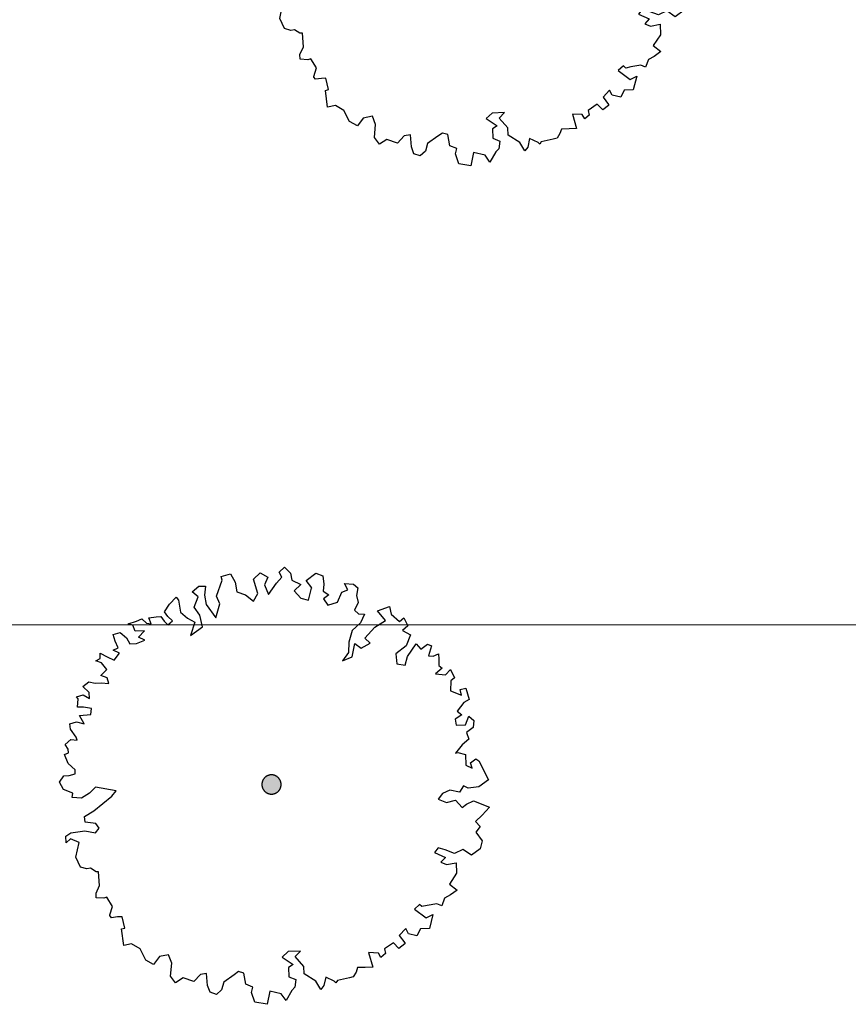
# Model space of a CAD drawing. Header units: metres. Extents: x -5203299 to 2078834, y 245743 to 5817682.
# Tile 199 of 256: x 366686 to 366697, y 5813942 to 5813954. Entities that reach past the tile are written whole.
import ezdxf

# ---------------------------------------------------------------- set-up
doc = ezdxf.new("R2010")
doc.units = ezdxf.units.M
doc.header["$LTSCALE"] = 0.5
doc.linetypes.add('ISO-02 Strichlinie', pattern=[3.81, 3.048, -0.762])
doc.layers.add('30 -34 Innenwände- 4 Türen_Fenster', color=7, linetype='Continuous', lineweight=15, true_color=0x9955ff)
doc.layers.add('70 -72 Beschriftung- 1 Beschriftung allgemein', color=7, linetype='Continuous', lineweight=9, true_color=0xff6633)
for name, color, linetype, lineweight in [('30 -39 Baustelle- Fläche', 7, 'Continuous', 15), ('CS_XREF_Straßenpl-Bäume', 7, 'Continuous', 25), ('Keine', 7, 'Continuous', 9)]:
    doc.layers.add(name, color=color, linetype=linetype, lineweight=lineweight)

# ---------------------------------------------------------------- blocks, each defined once
blk = doc.blocks.new('Gruppe-46')
at = {"layer": 'CS_XREF_Straßenpl-Bäume', "linetype": 'Continuous', "lineweight": 0}
blk.add_hatch(color=7, dxfattribs=at).paths.add_polyline_path([(366689.324, 5813944.476), (366689.318, 5813944.465), (366689.312, 5813944.455), (366689.304, 5813944.446), (366689.296, 5813944.437), (366689.287, 5813944.429), (366689.277, 5813944.422), (366689.266, 5813944.416), (366689.255, 5813944.412), (366689.244, 5813944.408), (366689.232, 5813944.405), (366689.22, 5813944.404), (366689.208, 5813944.404), (366689.196, 5813944.405), (366689.184, 5813944.407), (366689.172, 5813944.41), (366689.161, 5813944.415), (366689.15, 5813944.42), (366689.14, 5813944.427), (366689.131, 5813944.434), (366689.122, 5813944.443), (366689.114, 5813944.452), (366689.107, 5813944.462), (366689.101, 5813944.472), (366689.096, 5813944.483), (366689.093, 5813944.495), (366689.09, 5813944.507), (366689.089, 5813944.519), (366689.089, 5813944.531), (366689.09, 5813944.543), (366689.092, 5813944.555), (366689.095, 5813944.566), (366689.099, 5813944.577), (366689.105, 5813944.588), (366689.111, 5813944.598), (366689.119, 5813944.608), (366689.127, 5813944.617), (366689.137, 5813944.624), (366689.146, 5813944.631), (366689.157, 5813944.637), (366689.168, 5813944.642), (366689.18, 5813944.646), (366689.191, 5813944.648), (366689.203, 5813944.65), (366689.215, 5813944.65), (366689.228, 5813944.649), (366689.239, 5813944.647), (366689.251, 5813944.643), (366689.262, 5813944.639), (366689.273, 5813944.634), (366689.283, 5813944.627), (366689.293, 5813944.619), (366689.301, 5813944.611), (366689.309, 5813944.602), (366689.316, 5813944.592), (366689.322, 5813944.581), (366689.327, 5813944.57), (366689.33, 5813944.559), (366689.333, 5813944.547), (366689.334, 5813944.535), (366689.335, 5813944.523), (366689.334, 5813944.511), (366689.332, 5813944.499), (366689.328, 5813944.487)])
at = {"layer": 'CS_XREF_Straßenpl-Bäume'}
for p, q in [((366688.568, 5813947.185), (366688.686, 5813947.221)), ((366688.581, 5813947.138), (366688.568, 5813947.185)), ((366688.686, 5813947.221), (366688.746, 5813947.115)), ((366688.98, 5813947.151), (366689.065, 5813947.233)), ((366689.065, 5813947.233), (366689.166, 5813947.177)), ((366689.311, 5813947.242), (366689.377, 5813947.303)), ((366689.342, 5813947.175), (366689.311, 5813947.242)), ((366689.377, 5813947.303), (366689.456, 5813947.227)), ((366689.456, 5813947.227), (366689.47, 5813947.14)), ((366689.654, 5813947.135), (366689.778, 5813947.227)), ((366689.778, 5813947.227), (366689.867, 5813947.193)), ((366689.867, 5813947.193), (366689.882, 5813947.086)), ((366688.196, 5813946.989), (366688.281, 5813947.06)), ((366688.281, 5813947.06), (366688.369, 5813947.063)), ((366688.369, 5813947.063), (366688.353, 5813946.946)), ((366688.509, 5813946.932), (366688.581, 5813947.138)), ((366688.746, 5813947.115), (366688.77, 5813946.989)), ((366689.037, 5813946.969), (366688.98, 5813947.151)), ((366689.166, 5813947.177), (366689.121, 5813947.08)), ((366689.121, 5813947.08), (366689.174, 5813946.954)), ((366689.174, 5813946.954), (366689.276, 5813947.102)), ((366689.276, 5813947.102), (366689.342, 5813947.175)), ((366689.47, 5813947.14), (366689.588, 5813947.084)), ((366689.588, 5813947.084), (366689.503, 5813947.002)), ((366689.728, 5813947.041), (366689.654, 5813947.135)), ((366689.882, 5813947.086), (366689.874, 5813946.998)), ((366690.187, 5813947.017), (366690.145, 5813947.095)), ((366690.145, 5813947.095), (366690.261, 5813947.087)), ((366690.261, 5813947.087), (366690.314, 5813947.041)), ((366688.275, 5813946.924), (366688.196, 5813946.989)), ((366688.353, 5813946.946), (366688.377, 5813946.828)), ((366688.552, 5813946.834), (366688.509, 5813946.932)), ((366688.77, 5813946.989), (366688.879, 5813946.953)), ((366688.879, 5813946.953), (366688.981, 5813946.868)), ((366688.981, 5813946.868), (366689.037, 5813946.969)), ((366689.503, 5813947.002), (366689.585, 5813946.909)), ((366689.683, 5813946.884), (366689.725, 5813947.038)), ((366689.725, 5813947.038), (366689.728, 5813947.041)), ((366689.874, 5813946.998), (366689.946, 5813946.949)), ((366689.946, 5813946.949), (366689.877, 5813946.899)), ((366690.054, 5813946.857), (366690.109, 5813946.986)), ((366690.109, 5813946.986), (366690.187, 5813947.017)), ((366690.314, 5813947.041), (366690.298, 5813946.941)), ((366690.298, 5813946.941), (366690.32, 5813946.854)), ((366687.842, 5813946.734), (366687.907, 5813946.832)), ((366687.907, 5813946.832), (366687.992, 5813946.923)), ((366687.992, 5813946.923), (366688.024, 5813946.884)), ((366688.024, 5813946.884), (366688.049, 5813946.729)), ((366688.222, 5813946.795), (366688.275, 5813946.924)), ((366688.377, 5813946.828), (366688.499, 5813946.657)), ((366688.499, 5813946.657), (366688.552, 5813946.834)), ((366689.585, 5813946.909), (366689.683, 5813946.884)), ((366689.877, 5813946.899), (366689.931, 5813946.821)), ((366689.931, 5813946.821), (366690.054, 5813946.857)), ((366690.32, 5813946.854), (366690.273, 5813946.757)), ((366687.884, 5813946.676), (366687.842, 5813946.734)), ((366688.049, 5813946.729), (366688.139, 5813946.653)), ((366688.294, 5813946.69), (366688.222, 5813946.795)), ((366688.327, 5813946.544), (366688.294, 5813946.69)), ((366690.273, 5813946.757), (366690.325, 5813946.71)), ((366690.325, 5813946.71), (366690.402, 5813946.702)), ((366690.402, 5813946.702), (366690.349, 5813946.592)), ((366690.567, 5813946.747), (366690.721, 5813946.8)), ((366690.668, 5813946.623), (366690.567, 5813946.747)), ((366690.721, 5813946.8), (366690.744, 5813946.705)), ((366690.744, 5813946.705), (366690.847, 5813946.609)), ((366687.378, 5813946.579), (366687.484, 5813946.614)), ((366687.438, 5813946.562), (366687.378, 5813946.579)), ((366687.469, 5813946.486), (366687.438, 5813946.562)), ((366687.484, 5813946.614), (366687.554, 5813946.645)), ((366687.554, 5813946.645), (366687.612, 5813946.587)), ((366687.612, 5813946.587), (366687.672, 5813946.581)), ((366687.641, 5813946.656), (366687.737, 5813946.671)), ((366687.672, 5813946.581), (366687.641, 5813946.656)), ((366687.737, 5813946.671), (366687.796, 5813946.673)), ((366687.796, 5813946.673), (366687.838, 5813946.615)), ((366687.838, 5813946.615), (366687.887, 5813946.568)), ((366687.945, 5813946.618), (366687.884, 5813946.676)), ((366687.887, 5813946.568), (366687.945, 5813946.618)), ((366688.139, 5813946.653), (366688.229, 5813946.6)), ((366688.229, 5813946.6), (366688.175, 5813946.431)), ((366690.349, 5813946.592), (366690.245, 5813946.493)), ((366690.535, 5813946.539), (366690.668, 5813946.623)), ((366690.847, 5813946.609), (366690.902, 5813946.659)), ((366690.956, 5813946.554), (366690.887, 5813946.495)), ((366690.902, 5813946.659), (366690.956, 5813946.554)), ((366687.187, 5813946.445), (366687.274, 5813946.468)), ((366687.21, 5813946.359), (366687.187, 5813946.445)), ((366687.274, 5813946.468), (366687.355, 5813946.403)), ((366687.587, 5813946.49), (366687.469, 5813946.486)), ((366687.511, 5813946.408), (366687.587, 5813946.49)), ((366688.175, 5813946.431), (366688.327, 5813946.544)), ((366690.245, 5813946.493), (366690.199, 5813946.344)), ((366690.404, 5813946.399), (366690.535, 5813946.539)), ((366690.887, 5813946.495), (366690.988, 5813946.439)), ((366690.988, 5813946.439), (366690.933, 5813946.301)), ((366687.252, 5813946.272), (366687.21, 5813946.359)), ((366687.355, 5813946.403), (366687.398, 5813946.325)), ((366687.398, 5813946.325), (366687.485, 5813946.328)), ((366687.485, 5813946.328), (366687.591, 5813946.372)), ((366687.591, 5813946.372), (366687.511, 5813946.408)), ((366690.199, 5813946.344), (366690.195, 5813946.216)), ((366690.245, 5813946.159), (366690.279, 5813946.327)), ((366690.279, 5813946.327), (366690.36, 5813946.27)), ((366690.36, 5813946.27), (366690.474, 5813946.333)), ((366690.474, 5813946.333), (366690.404, 5813946.399)), ((366690.933, 5813946.301), (366690.801, 5813946.197)), ((366690.949, 5813946.163), (366691.06, 5813946.325)), ((366691.06, 5813946.325), (366691.122, 5813946.256)), ((366691.122, 5813946.256), (366691.207, 5813946.319)), ((366691.207, 5813946.319), (366691.256, 5813946.301)), ((366691.256, 5813946.301), (366691.221, 5813946.172)), ((366687.022, 5813946.137), (366687.02, 5813946.205)), ((366687.02, 5813946.205), (366687.109, 5813946.16)), ((366687.185, 5813946.242), (366687.252, 5813946.272)), ((366687.266, 5813946.205), (366687.185, 5813946.242)), ((366687.198, 5813946.115), (366687.266, 5813946.205)), ((366690.195, 5813946.216), (366690.119, 5813946.106)), ((366690.801, 5813946.197), (366690.814, 5813946.071)), ((366691.281, 5813946.166), (366691.347, 5813946.196)), ((366691.347, 5813946.196), (366691.35, 5813946.128)), ((366686.966, 5813946.107), (366687.022, 5813946.137)), ((366687.035, 5813946.081), (366686.966, 5813946.107)), ((366687.106, 5813945.996), (366687.035, 5813946.081)), ((366687.109, 5813946.16), (366687.198, 5813946.115)), ((366690.119, 5813946.106), (366690.245, 5813946.159)), ((366690.814, 5813946.071), (366690.922, 5813946.054)), ((366690.922, 5813946.054), (366690.949, 5813946.163)), ((366691.221, 5813946.172), (366691.281, 5813946.166)), ((366691.35, 5813946.128), (366691.352, 5813946.049)), ((366691.352, 5813946.049), (366691.393, 5813946.014)), ((366687.029, 5813945.922), (366687.106, 5813945.996)), ((366687.11, 5813945.888), (366687.029, 5813945.922)), ((366691.393, 5813946.014), (366691.308, 5813945.943)), ((366691.308, 5813945.943), (366691.436, 5813945.928)), ((366691.436, 5813945.928), (366691.501, 5813945.998)), ((366691.501, 5813945.998), (366691.553, 5813945.892)), ((366686.799, 5813945.779), (366686.876, 5813945.841)), ((366686.876, 5813945.841), (366686.956, 5813945.824)), ((366686.956, 5813945.824), (366687.032, 5813945.826)), ((366687.032, 5813945.826), (366687.132, 5813945.818)), ((366687.132, 5813945.818), (366687.11, 5813945.888)), ((366691.506, 5813945.851), (366691.499, 5813945.723)), ((366691.553, 5813945.892), (366691.506, 5813945.851)), ((366686.716, 5813945.649), (366686.803, 5813945.671)), ((366686.881, 5813945.702), (366686.799, 5813945.779)), ((366686.803, 5813945.671), (366686.884, 5813945.626)), ((366686.884, 5813945.626), (366686.881, 5813945.702)), ((366691.499, 5813945.723), (366691.64, 5813945.669)), ((366691.626, 5813945.739), (366691.696, 5813945.758)), ((366691.64, 5813945.669), (366691.626, 5813945.739)), ((366691.696, 5813945.758), (366691.738, 5813945.615)), ((366686.737, 5813945.621), (366686.716, 5813945.649)), ((366686.732, 5813945.513), (366686.737, 5813945.621)), ((366691.671, 5813945.573), (366691.587, 5813945.463)), ((366691.738, 5813945.615), (366691.671, 5813945.573)), ((366686.808, 5813945.516), (366686.732, 5813945.513)), ((366686.755, 5813945.407), (366686.899, 5813945.42)), ((366686.908, 5813945.5), (366686.808, 5813945.516)), ((366686.899, 5813945.42), (366686.908, 5813945.5)), ((366691.587, 5813945.463), (366691.648, 5813945.417)), ((366686.631, 5813945.303), (366686.718, 5813945.326)), ((366686.642, 5813945.236), (366686.631, 5813945.303)), ((366686.718, 5813945.326), (366686.815, 5813945.301)), ((366686.815, 5813945.301), (366686.755, 5813945.407)), ((366691.648, 5813945.417), (366691.562, 5813945.363)), ((366691.562, 5813945.363), (366691.574, 5813945.287)), ((366691.692, 5813945.291), (366691.737, 5813945.4)), ((366691.737, 5813945.4), (366691.798, 5813945.343)), ((366691.798, 5813945.343), (366691.79, 5813945.255)), ((366686.714, 5813945.131), (366686.642, 5813945.236)), ((366691.574, 5813945.287), (366691.692, 5813945.291)), ((366691.79, 5813945.255), (366691.704, 5813945.193)), ((366691.704, 5813945.193), (366691.735, 5813945.106)), ((366686.572, 5813945.038), (366686.647, 5813945.1)), ((366686.647, 5813945.1), (366686.726, 5813945.092)), ((366686.726, 5813945.092), (366686.714, 5813945.131)), ((366691.735, 5813945.106), (366691.65, 5813945.035)), ((366686.565, 5813944.911), (366686.613, 5813944.932)), ((366686.611, 5813944.98), (366686.572, 5813945.038)), ((366686.613, 5813944.932), (366686.611, 5813944.98)), ((366691.65, 5813945.035), (366691.566, 5813944.925)), ((366691.566, 5813944.925), (366691.594, 5813944.937)), ((366691.594, 5813944.937), (366691.694, 5813944.909)), ((366686.609, 5813944.796), (366686.565, 5813944.911)), ((366686.699, 5813944.712), (366686.609, 5813944.796)), ((366691.694, 5813944.909), (366691.698, 5813944.774)), ((366691.757, 5813944.804), (366691.823, 5813944.854)), ((366691.779, 5813944.737), (366691.757, 5813944.804)), ((366691.823, 5813944.854), (366691.864, 5813944.827)), ((366691.864, 5813944.827), (366691.988, 5813944.588)), ((366686.623, 5813944.641), (366686.701, 5813944.664)), ((366686.701, 5813944.664), (366686.699, 5813944.712)), ((366691.698, 5813944.774), (366691.779, 5813944.737)), ((366686.501, 5813944.558), (366686.555, 5813944.639)), ((366686.552, 5813944.461), (366686.501, 5813944.558)), ((366686.555, 5813944.639), (366686.623, 5813944.641)), ((366691.988, 5813944.588), (366691.864, 5813944.496)), ((366686.67, 5813944.416), (366686.552, 5813944.461)), ((366686.663, 5813944.36), (366686.67, 5813944.416)), ((366686.885, 5813944.415), (366686.78, 5813944.352)), ((366686.962, 5813944.494), (366686.885, 5813944.415)), ((366687.226, 5813944.447), (366686.962, 5813944.494)), ((366687.169, 5813944.377), (366687.226, 5813944.447)), ((366691.399, 5813944.413), (366691.342, 5813944.34)), ((366691.494, 5813944.453), (366691.399, 5813944.413)), ((366691.614, 5813944.429), (366691.494, 5813944.453)), ((366691.668, 5813944.51), (366691.614, 5813944.429)), ((366691.728, 5813944.48), (366691.668, 5813944.51)), ((366691.864, 5813944.496), (366691.728, 5813944.48)), ((366686.78, 5813944.352), (366686.663, 5813944.36)), ((366686.941, 5813944.191), (366687.169, 5813944.377)), ((366691.342, 5813944.34), (366691.451, 5813944.296)), ((366691.451, 5813944.296), (366691.566, 5813944.328)), ((366691.566, 5813944.328), (366691.649, 5813944.234)), ((366691.707, 5813944.276), (366691.793, 5813944.319)), ((366691.793, 5813944.319), (366692, 5813944.235)), ((366686.819, 5813944.119), (366686.941, 5813944.191)), ((366691.649, 5813944.234), (366691.707, 5813944.276)), ((366692, 5813944.235), (366691.907, 5813944.136)), ((366686.83, 5813944.043), (366686.819, 5813944.119)), ((366686.966, 5813944.028), (366686.83, 5813944.043)), ((366691.907, 5813944.136), (366691.822, 5813944.054)), ((366691.822, 5813944.054), (366691.881, 5813943.988)), ((366686.581, 5813943.867), (366686.647, 5813943.909)), ((366686.647, 5813943.909), (366686.825, 5813943.935)), ((366686.825, 5813943.935), (366686.962, 5813943.909)), ((366686.962, 5813943.909), (366687.008, 5813943.97)), ((366687.008, 5813943.97), (366686.966, 5813944.028)), ((366691.881, 5813943.988), (366691.827, 5813943.918)), ((366691.827, 5813943.918), (366691.907, 5813943.805)), ((366686.584, 5813943.78), (366686.581, 5813943.867)), ((366686.642, 5813943.83), (366686.584, 5813943.78)), ((366686.751, 5813943.785), (366686.642, 5813943.83)), ((366686.709, 5813943.597), (366686.751, 5813943.785)), ((366691.907, 5813943.805), (366691.882, 5813943.705)), ((366691.344, 5813943.715), (366691.298, 5813943.657)), ((366691.298, 5813943.657), (366691.436, 5813943.594)), ((366691.432, 5813943.69), (366691.344, 5813943.715)), ((366691.553, 5813943.646), (366691.432, 5813943.69)), ((366691.659, 5813943.697), (366691.553, 5813943.646)), ((366691.769, 5813943.622), (366691.659, 5813943.697)), ((366691.882, 5813943.705), (366691.769, 5813943.622)), ((366686.77, 5813943.472), (366686.709, 5813943.597)), ((366691.436, 5813943.594), (366691.378, 5813943.532)), ((366691.378, 5813943.532), (366691.45, 5813943.503)), ((366686.85, 5813943.447), (366686.77, 5813943.472)), ((366686.898, 5813943.457), (366686.85, 5813943.447)), ((366686.967, 5813943.411), (366686.898, 5813943.457)), ((366686.998, 5813943.412), (366686.967, 5813943.411)), ((366687.013, 5813943.237), (366686.998, 5813943.412)), ((366691.45, 5813943.503), (366691.574, 5813943.527)), ((366691.574, 5813943.527), (366691.578, 5813943.392)), ((366691.578, 5813943.392), (366691.487, 5813943.253)), ((366686.968, 5813943.139), (366687.013, 5813943.237)), ((366691.487, 5813943.253), (366691.586, 5813943.177)), ((366691.586, 5813943.177), (366691.5, 5813943.115)), ((366686.97, 5813943.08), (366686.968, 5813943.139)), ((366687.069, 5813943.072), (366686.97, 5813943.08)), ((366687.106, 5813943.085), (366687.069, 5813943.072)), ((366687.177, 5813942.968), (366687.106, 5813943.085)), ((366691.425, 5813943.075), (366691.389, 5813942.975)), ((366691.5, 5813943.115), (366691.425, 5813943.075)), ((366687.144, 5813942.86), (366687.177, 5813942.968)), ((366691.105, 5813942.994), (366691.039, 5813942.935)), ((366691.039, 5813942.935), (366691.19, 5813942.821)), ((366691.134, 5813942.967), (366691.105, 5813942.994)), ((366691.202, 5813942.98), (366691.134, 5813942.967)), ((366691.328, 5813943.001), (366691.202, 5813942.98)), ((366691.389, 5813942.975), (366691.328, 5813943.001)), ((366687.145, 5813942.851), (366687.144, 5813942.86)), ((366687.165, 5813942.823), (366687.145, 5813942.851)), ((366687.241, 5813942.835), (366687.165, 5813942.823)), ((366687.301, 5813942.837), (366687.241, 5813942.835)), ((366687.334, 5813942.691), (366687.301, 5813942.837)), ((366691.19, 5813942.821), (366691.276, 5813942.864)), ((366691.276, 5813942.864), (366691.231, 5813942.687)), ((366687.295, 5813942.681), (366687.334, 5813942.691)), ((366687.322, 5813942.467), (366687.295, 5813942.681)), ((366690.929, 5813942.685), (366690.844, 5813942.595)), ((366690.962, 5813942.618), (366690.929, 5813942.685)), ((366691.116, 5813942.683), (366691.07, 5813942.594)), ((366691.231, 5813942.687), (366691.116, 5813942.683)), ((366690.844, 5813942.595), (366690.915, 5813942.501)), ((366691.07, 5813942.594), (366690.962, 5813942.618)), ((366687.42, 5813942.49), (366687.322, 5813942.467)), ((366687.53, 5813942.426), (366687.42, 5813942.49)), ((366687.603, 5813942.281), (366687.53, 5813942.426)), ((366690.771, 5813942.504), (366690.655, 5813942.424)), ((366690.655, 5813942.424), (366690.668, 5813942.365)), ((366690.841, 5813942.43), (366690.771, 5813942.504)), ((366690.916, 5813942.489), (366690.841, 5813942.43)), ((366690.915, 5813942.501), (366690.916, 5813942.489)), ((366687.704, 5813942.225), (366687.603, 5813942.281)), ((366687.777, 5813942.326), (366687.704, 5813942.225)), ((366687.895, 5813942.35), (366687.777, 5813942.326)), ((366687.935, 5813942.244), (366687.895, 5813942.35)), ((366689.424, 5813942.391), (366689.35, 5813942.32)), ((366689.35, 5813942.32), (366689.49, 5813942.226)), ((366689.583, 5813942.396), (366689.424, 5813942.391)), ((366689.514, 5813942.326), (366689.583, 5813942.396)), ((366689.626, 5813942.202), (366689.514, 5813942.326)), ((366690.58, 5813942.371), (366690.452, 5813942.378)), ((366690.452, 5813942.378), (366690.507, 5813942.193)), ((366690.61, 5813942.315), (366690.58, 5813942.371)), ((366690.668, 5813942.365), (366690.61, 5813942.315)), ((366687.921, 5813942.077), (366687.935, 5813942.244)), ((366689.49, 5813942.226), (366689.431, 5813942.187)), ((366689.431, 5813942.187), (366689.435, 5813942.069)), ((366689.629, 5813942.106), (366689.626, 5813942.202)), ((366690.312, 5813942.186), (366690.294, 5813942.129)), ((366690.411, 5813942.189), (366690.312, 5813942.186)), ((366690.507, 5813942.193), (366690.411, 5813942.189)), ((366687.983, 5813941.991), (366687.921, 5813942.077)), ((366688.08, 5813942.054), (366687.983, 5813941.991)), ((366688.218, 5813942.008), (366688.08, 5813942.054)), ((366688.302, 5813942.098), (366688.218, 5813942.008)), ((366688.381, 5813942.112), (366688.302, 5813942.098)), ((366688.395, 5813941.957), (366688.381, 5813942.112)), ((366688.733, 5813942.093), (366688.6, 5813942.001)), ((366688.791, 5813942.135), (366688.733, 5813942.093)), ((366688.859, 5813942.117), (366688.791, 5813942.135)), ((366688.884, 5813941.974), (366688.859, 5813942.117)), ((366689.435, 5813942.069), (366689.524, 5813942.032)), ((366689.524, 5813942.032), (366689.511, 5813941.935)), ((366689.78, 5813942.012), (366689.629, 5813942.106)), ((366689.905, 5813942.065), (366689.881, 5813941.956)), ((366690.015, 5813942.012), (366689.905, 5813942.065)), ((366690.054, 5813942.022), (366690.035, 5813941.993)), ((366690.209, 5813942.055), (366690.054, 5813942.022)), ((366690.256, 5813942.068), (366690.209, 5813942.055)), ((366690.294, 5813942.129), (366690.256, 5813942.068)), ((366688.426, 5813941.87), (366688.395, 5813941.957)), ((366688.572, 5813941.904), (366688.506, 5813941.842)), ((366688.6, 5813942.001), (366688.572, 5813941.904)), ((366688.973, 5813941.937), (366688.884, 5813941.974)), ((366688.955, 5813941.869), (366688.973, 5813941.937)), ((366689.472, 5813941.895), (366689.398, 5813941.765)), ((366689.511, 5813941.935), (366689.472, 5813941.895)), ((366689.843, 5813941.907), (366689.78, 5813942.012)), ((366689.881, 5813941.956), (366689.843, 5813941.907)), ((366690.035, 5813941.993), (366690.015, 5813942.012)), ((366688.506, 5813941.842), (366688.426, 5813941.87)), ((366688.999, 5813941.743), (366688.955, 5813941.869)), ((366689.19, 5813941.885), (366689.156, 5813941.717)), ((366689.335, 5813941.85), (366689.19, 5813941.885)), ((366689.398, 5813941.765), (366689.335, 5813941.85)), ((366689.156, 5813941.717), (366688.999, 5813941.743))]:
    blk.add_line(p, q, dxfattribs=at)
blk.add_open_spline([(366689.089, 5813944.515), (366689.086, 5813944.547), (366689.113, 5813944.608), (366689.167, 5813944.646), (366689.232, 5813944.653), (366689.292, 5813944.625), (366689.331, 5813944.572), (366689.337, 5813944.506), (366689.31, 5813944.446), (366689.257, 5813944.408), (366689.191, 5813944.401), (366689.131, 5813944.428), (366689.092, 5813944.482), (366689.089, 5813944.515)], degree=2, dxfattribs=at)
blk = doc.blocks.new('Gruppe-55')
at = {"layer": 'CS_XREF_Straßenpl-Bäume', "linetype": 'Continuous', "lineweight": 0}
blk.add_hatch(color=7, dxfattribs=at).paths.add_polyline_path([(366691.931, 5813955.195), (366691.926, 5813955.184), (366691.919, 5813955.174), (366691.912, 5813955.164), (366691.903, 5813955.156), (366691.894, 5813955.148), (366691.884, 5813955.141), (366691.874, 5813955.135), (366691.863, 5813955.13), (366691.851, 5813955.127), (366691.839, 5813955.124), (366691.827, 5813955.123), (366691.815, 5813955.122), (366691.803, 5813955.123), (366691.791, 5813955.125), (366691.78, 5813955.129), (366691.768, 5813955.133), (366691.758, 5813955.139), (366691.748, 5813955.145), (366691.738, 5813955.153), (366691.729, 5813955.161), (366691.722, 5813955.17), (366691.715, 5813955.18), (366691.709, 5813955.191), (366691.704, 5813955.202), (366691.7, 5813955.213), (366691.698, 5813955.225), (366691.696, 5813955.237), (366691.696, 5813955.249), (366691.697, 5813955.261), (366691.699, 5813955.273), (366691.702, 5813955.285), (366691.707, 5813955.296), (366691.712, 5813955.307), (366691.719, 5813955.317), (366691.726, 5813955.326), (366691.735, 5813955.335), (366691.744, 5813955.343), (366691.754, 5813955.35), (366691.764, 5813955.356), (366691.776, 5813955.361), (366691.787, 5813955.364), (366691.799, 5813955.367), (366691.811, 5813955.368), (366691.823, 5813955.368), (366691.835, 5813955.368), (366691.847, 5813955.365), (366691.859, 5813955.362), (366691.87, 5813955.358), (366691.88, 5813955.352), (366691.891, 5813955.346), (366691.9, 5813955.338), (366691.909, 5813955.33), (366691.917, 5813955.321), (366691.924, 5813955.311), (366691.929, 5813955.3), (366691.934, 5813955.289), (366691.938, 5813955.277), (366691.941, 5813955.266), (366691.942, 5813955.254), (366691.942, 5813955.242), (366691.941, 5813955.23), (366691.939, 5813955.218), (366691.936, 5813955.206)])
at = {"layer": 'CS_XREF_Straßenpl-Bäume'}
for p, q in [((366691.918, 5813957.96), (366691.984, 5813958.022)), ((366691.984, 5813958.022), (366692.063, 5813957.946)), ((366691.176, 5813957.904), (366691.294, 5813957.939)), ((366691.189, 5813957.856), (366691.176, 5813957.904)), ((366691.294, 5813957.939), (366691.354, 5813957.834)), ((366691.587, 5813957.87), (366691.672, 5813957.952)), ((366691.672, 5813957.952), (366691.773, 5813957.896)), ((366691.773, 5813957.896), (366691.729, 5813957.798)), ((366691.884, 5813957.821), (366691.949, 5813957.894)), ((366691.949, 5813957.894), (366691.918, 5813957.96)), ((366692.063, 5813957.946), (366692.078, 5813957.858)), ((366692.262, 5813957.853), (366692.386, 5813957.945)), ((366692.386, 5813957.945), (366692.475, 5813957.911)), ((366692.475, 5813957.911), (366692.49, 5813957.804)), ((366690.803, 5813957.708), (366690.889, 5813957.778)), ((366690.889, 5813957.778), (366690.976, 5813957.781)), ((366690.976, 5813957.781), (366690.96, 5813957.665)), ((366691.117, 5813957.65), (366691.189, 5813957.856)), ((366691.354, 5813957.834), (366691.378, 5813957.707)), ((366691.645, 5813957.688), (366691.587, 5813957.87)), ((366691.729, 5813957.798), (366691.781, 5813957.673)), ((366691.781, 5813957.673), (366691.884, 5813957.821)), ((366692.078, 5813957.858), (366692.195, 5813957.803)), ((366692.195, 5813957.803), (366692.111, 5813957.721)), ((366692.336, 5813957.76), (366692.262, 5813957.853)), ((366692.29, 5813957.602), (366692.332, 5813957.756)), ((366692.332, 5813957.756), (366692.336, 5813957.76)), ((366692.49, 5813957.804), (366692.481, 5813957.716)), ((366692.795, 5813957.736), (366692.753, 5813957.813)), ((366692.753, 5813957.813), (366692.869, 5813957.806)), ((366692.869, 5813957.806), (366692.921, 5813957.76)), ((366692.921, 5813957.76), (366692.905, 5813957.66)), ((366690.514, 5813957.551), (366690.599, 5813957.641)), ((366690.599, 5813957.641), (366690.631, 5813957.603)), ((366690.882, 5813957.642), (366690.803, 5813957.708)), ((366690.83, 5813957.513), (366690.882, 5813957.642)), ((366690.96, 5813957.665), (366690.984, 5813957.547)), ((366691.16, 5813957.553), (366691.117, 5813957.65)), ((366691.378, 5813957.707), (366691.487, 5813957.671)), ((366691.487, 5813957.671), (366691.589, 5813957.587)), ((366691.589, 5813957.587), (366691.645, 5813957.688)), ((366692.111, 5813957.721), (366692.193, 5813957.627)), ((366692.193, 5813957.627), (366692.29, 5813957.602)), ((366692.481, 5813957.716), (366692.554, 5813957.668)), ((366692.554, 5813957.668), (366692.485, 5813957.617)), ((366692.662, 5813957.575), (366692.717, 5813957.705)), ((366692.717, 5813957.705), (366692.795, 5813957.736)), ((366692.905, 5813957.66), (366692.928, 5813957.573)), ((366690.45, 5813957.452), (366690.514, 5813957.551)), ((366690.631, 5813957.603), (366690.656, 5813957.448)), ((366690.901, 5813957.408), (366690.83, 5813957.513)), ((366690.984, 5813957.547), (366691.106, 5813957.376)), ((366691.106, 5813957.376), (366691.16, 5813957.553)), ((366692.485, 5813957.617), (366692.538, 5813957.54)), ((366692.538, 5813957.54), (366692.662, 5813957.575)), ((366692.928, 5813957.573), (366692.88, 5813957.475)), ((366693.175, 5813957.465), (366693.329, 5813957.519)), ((366693.329, 5813957.519), (366693.352, 5813957.423)), ((366690.249, 5813957.375), (366690.344, 5813957.389)), ((366690.279, 5813957.299), (366690.249, 5813957.375)), ((366690.344, 5813957.389), (366690.404, 5813957.391)), ((366690.404, 5813957.391), (366690.445, 5813957.333)), ((366690.491, 5813957.394), (366690.45, 5813957.452)), ((366690.553, 5813957.337), (366690.491, 5813957.394)), ((366690.656, 5813957.448), (366690.747, 5813957.372)), ((366690.934, 5813957.262), (366690.901, 5813957.408)), ((366692.88, 5813957.475), (366692.933, 5813957.429)), ((366692.933, 5813957.429), (366693.009, 5813957.42)), ((366693.009, 5813957.42), (366692.957, 5813957.311)), ((366693.275, 5813957.342), (366693.175, 5813957.465)), ((366693.352, 5813957.423), (366693.454, 5813957.328)), ((366693.454, 5813957.328), (366693.509, 5813957.378)), ((366693.509, 5813957.378), (366693.564, 5813957.272)), ((366689.985, 5813957.298), (366690.092, 5813957.333)), ((366690.045, 5813957.28), (366689.985, 5813957.298)), ((366690.076, 5813957.205), (366690.045, 5813957.28)), ((366690.092, 5813957.333), (366690.161, 5813957.363)), ((366690.161, 5813957.363), (366690.22, 5813957.306)), ((366690.22, 5813957.306), (366690.279, 5813957.299)), ((366690.445, 5813957.333), (366690.495, 5813957.287)), ((366690.495, 5813957.287), (366690.553, 5813957.337)), ((366690.747, 5813957.372), (366690.836, 5813957.318)), ((366690.836, 5813957.318), (366690.783, 5813957.15)), ((366690.783, 5813957.15), (366690.934, 5813957.262)), ((366692.957, 5813957.311), (366692.852, 5813957.211)), ((366693.011, 5813957.118), (366693.142, 5813957.258)), ((366693.142, 5813957.258), (366693.275, 5813957.342)), ((366693.564, 5813957.272), (366693.495, 5813957.213)), ((366689.794, 5813957.164), (366689.881, 5813957.187)), ((366689.817, 5813957.077), (366689.794, 5813957.164)), ((366689.881, 5813957.187), (366689.963, 5813957.122)), ((366690.195, 5813957.209), (366690.076, 5813957.205)), ((366690.118, 5813957.127), (366690.195, 5813957.209)), ((366690.199, 5813957.09), (366690.118, 5813957.127)), ((366692.852, 5813957.211), (366692.806, 5813957.063)), ((366693.495, 5813957.213), (366693.596, 5813957.157)), ((366693.596, 5813957.157), (366693.541, 5813957.02)), ((366689.86, 5813956.991), (366689.817, 5813957.077)), ((366689.963, 5813957.122), (366690.005, 5813957.044)), ((366690.005, 5813957.044), (366690.093, 5813957.047)), ((366690.093, 5813957.047), (366690.199, 5813957.09)), ((366692.806, 5813957.063), (366692.802, 5813956.935)), ((366692.852, 5813956.877), (366692.886, 5813957.045)), ((366692.886, 5813957.045), (366692.967, 5813956.989)), ((366692.967, 5813956.989), (366693.081, 5813957.052)), ((366693.081, 5813957.052), (366693.011, 5813957.118)), ((366693.541, 5813957.02), (366693.409, 5813956.916)), ((366693.557, 5813956.881), (366693.667, 5813957.044)), ((366693.667, 5813957.044), (366693.729, 5813956.975)), ((366693.729, 5813956.975), (366693.815, 5813957.037)), ((366693.815, 5813957.037), (366693.864, 5813957.019)), ((366693.864, 5813957.019), (366693.828, 5813956.891)), ((366689.629, 5813956.856), (366689.627, 5813956.924)), ((366689.627, 5813956.924), (366689.716, 5813956.879)), ((366689.716, 5813956.879), (366689.806, 5813956.833)), ((366689.793, 5813956.96), (366689.86, 5813956.991)), ((366689.873, 5813956.923), (366689.793, 5813956.96)), ((366689.806, 5813956.833), (366689.873, 5813956.923)), ((366692.802, 5813956.935), (366692.727, 5813956.825)), ((366692.727, 5813956.825), (366692.852, 5813956.877)), ((366693.409, 5813956.916), (366693.421, 5813956.789)), ((366693.529, 5813956.773), (366693.557, 5813956.881)), ((366693.828, 5813956.891), (366693.888, 5813956.884)), ((366693.888, 5813956.884), (366693.955, 5813956.915)), ((366693.955, 5813956.915), (366693.957, 5813956.847)), ((366689.574, 5813956.826), (366689.629, 5813956.856)), ((366689.643, 5813956.8), (366689.574, 5813956.826)), ((366689.713, 5813956.714), (366689.643, 5813956.8)), ((366693.421, 5813956.789), (366693.529, 5813956.773)), ((366693.957, 5813956.847), (366693.96, 5813956.768)), ((366693.96, 5813956.768), (366694.001, 5813956.732)), ((366689.637, 5813956.641), (366689.713, 5813956.714)), ((366689.717, 5813956.607), (366689.637, 5813956.641)), ((366694.001, 5813956.732), (366693.915, 5813956.662)), ((366693.915, 5813956.662), (366694.043, 5813956.646)), ((366694.043, 5813956.646), (366694.109, 5813956.716)), ((366694.109, 5813956.716), (366694.16, 5813956.611)), ((366689.407, 5813956.497), (366689.484, 5813956.559)), ((366689.488, 5813956.421), (366689.407, 5813956.497)), ((366689.484, 5813956.559), (366689.564, 5813956.542)), ((366689.564, 5813956.542), (366689.64, 5813956.545)), ((366689.64, 5813956.545), (366689.739, 5813956.537)), ((366689.739, 5813956.537), (366689.717, 5813956.607)), ((366694.114, 5813956.569), (366694.107, 5813956.442)), ((366694.16, 5813956.611), (366694.114, 5813956.569)), ((366689.323, 5813956.367), (366689.41, 5813956.39)), ((366689.41, 5813956.39), (366689.491, 5813956.345)), ((366689.491, 5813956.345), (366689.488, 5813956.421)), ((366694.107, 5813956.442), (366694.247, 5813956.387)), ((366694.234, 5813956.457), (366694.304, 5813956.477)), ((366694.247, 5813956.387), (366694.234, 5813956.457)), ((366694.304, 5813956.477), (366694.345, 5813956.334)), ((366689.344, 5813956.34), (366689.323, 5813956.367)), ((366689.339, 5813956.232), (366689.344, 5813956.34)), ((366694.279, 5813956.292), (366694.195, 5813956.182)), ((366694.345, 5813956.334), (366694.279, 5813956.292)), ((366689.416, 5813956.235), (366689.339, 5813956.232)), ((366689.363, 5813956.125), (366689.507, 5813956.139)), ((366689.423, 5813956.02), (366689.363, 5813956.125)), ((366689.515, 5813956.218), (366689.416, 5813956.235)), ((366689.507, 5813956.139), (366689.515, 5813956.218)), ((366694.256, 5813956.136), (366694.17, 5813956.082)), ((366694.195, 5813956.182), (366694.256, 5813956.136)), ((366694.3, 5813956.01), (366694.344, 5813956.119)), ((366694.344, 5813956.119), (366694.406, 5813956.062)), ((366689.239, 5813956.022), (366689.326, 5813956.045)), ((366689.25, 5813955.955), (366689.239, 5813956.022)), ((366689.326, 5813956.045), (366689.423, 5813956.02)), ((366694.17, 5813956.082), (366694.181, 5813956.006)), ((366694.181, 5813956.006), (366694.3, 5813956.01)), ((366694.406, 5813956.062), (366694.397, 5813955.974)), ((366689.321, 5813955.849), (366689.25, 5813955.955)), ((366694.397, 5813955.974), (366694.312, 5813955.911)), ((366694.312, 5813955.911), (366694.343, 5813955.825)), ((366689.18, 5813955.757), (366689.254, 5813955.819)), ((366689.219, 5813955.699), (366689.18, 5813955.757)), ((366689.254, 5813955.819), (366689.334, 5813955.81)), ((366689.334, 5813955.81), (366689.321, 5813955.849)), ((366694.257, 5813955.754), (366694.173, 5813955.643)), ((366694.343, 5813955.825), (366694.257, 5813955.754)), ((366689.173, 5813955.629), (366689.22, 5813955.651)), ((366689.216, 5813955.515), (366689.173, 5813955.629)), ((366689.22, 5813955.651), (366689.219, 5813955.699)), ((366694.173, 5813955.643), (366694.201, 5813955.656)), ((366694.201, 5813955.656), (366694.301, 5813955.628)), ((366694.301, 5813955.628), (366694.306, 5813955.492)), ((366689.307, 5813955.43), (366689.216, 5813955.515)), ((366694.306, 5813955.492), (366694.386, 5813955.455)), ((366694.364, 5813955.523), (366694.431, 5813955.573)), ((366694.386, 5813955.455), (366694.364, 5813955.523)), ((366694.431, 5813955.573), (366694.471, 5813955.546)), ((366694.471, 5813955.546), (366694.595, 5813955.307)), ((366689.23, 5813955.36), (366689.309, 5813955.382)), ((366689.309, 5813955.382), (366689.307, 5813955.43)), ((366689.108, 5813955.276), (366689.162, 5813955.357)), ((366689.16, 5813955.179), (366689.108, 5813955.276)), ((366689.162, 5813955.357), (366689.23, 5813955.36)), ((366694.595, 5813955.307), (366694.471, 5813955.215)), ((366689.277, 5813955.135), (366689.16, 5813955.179)), ((366689.271, 5813955.078), (366689.277, 5813955.135)), ((366689.492, 5813955.134), (366689.387, 5813955.071)), ((366689.569, 5813955.213), (366689.492, 5813955.134)), ((366689.834, 5813955.165), (366689.569, 5813955.213)), ((366689.777, 5813955.095), (366689.834, 5813955.165)), ((366694.007, 5813955.131), (366693.95, 5813955.059)), ((366694.102, 5813955.171), (366694.007, 5813955.131)), ((366694.221, 5813955.147), (366694.102, 5813955.171)), ((366694.275, 5813955.228), (366694.221, 5813955.147)), ((366694.336, 5813955.199), (366694.275, 5813955.228)), ((366694.471, 5813955.215), (366694.336, 5813955.199)), ((366689.387, 5813955.071), (366689.271, 5813955.078)), ((366689.548, 5813954.909), (366689.777, 5813955.095)), ((366693.95, 5813955.059), (366694.059, 5813955.014)), ((366694.059, 5813955.014), (366694.174, 5813955.046)), ((366694.174, 5813955.046), (366694.256, 5813954.953)), ((366694.256, 5813954.953), (366694.314, 5813954.995)), ((366694.314, 5813954.995), (366694.401, 5813955.037)), ((366694.401, 5813955.037), (366694.607, 5813954.954)), ((366689.426, 5813954.837), (366689.548, 5813954.909)), ((366694.607, 5813954.954), (366694.514, 5813954.854)), ((366689.437, 5813954.761), (366689.426, 5813954.837)), ((366689.574, 5813954.746), (366689.437, 5813954.761)), ((366689.615, 5813954.688), (366689.574, 5813954.746)), ((366694.514, 5813954.854), (366694.429, 5813954.772)), ((366694.429, 5813954.772), (366694.488, 5813954.706)), ((366689.188, 5813954.586), (366689.255, 5813954.628)), ((366689.255, 5813954.628), (366689.432, 5813954.654)), ((366689.432, 5813954.654), (366689.569, 5813954.627)), ((366689.569, 5813954.627), (366689.615, 5813954.688)), ((366694.488, 5813954.706), (366694.434, 5813954.637)), ((366694.434, 5813954.637), (366694.514, 5813954.523)), ((366689.191, 5813954.498), (366689.188, 5813954.586)), ((366689.249, 5813954.548), (366689.191, 5813954.498)), ((366689.358, 5813954.504), (366689.249, 5813954.548)), ((366689.316, 5813954.316), (366689.358, 5813954.504)), ((366694.514, 5813954.523), (366694.489, 5813954.423)), ((366693.951, 5813954.434), (366693.905, 5813954.375)), ((366693.905, 5813954.375), (366694.043, 5813954.312)), ((366694.04, 5813954.408), (366693.951, 5813954.434)), ((366694.16, 5813954.364), (366694.04, 5813954.408)), ((366694.266, 5813954.416), (366694.16, 5813954.364)), ((366694.376, 5813954.34), (366694.266, 5813954.416)), ((366694.489, 5813954.423), (366694.376, 5813954.34)), ((366689.377, 5813954.191), (366689.316, 5813954.316)), ((366694.043, 5813954.312), (366693.986, 5813954.251)), ((366693.986, 5813954.251), (366694.058, 5813954.222)), ((366694.058, 5813954.222), (366694.181, 5813954.246)), ((366694.181, 5813954.246), (366694.186, 5813954.11)), ((366689.457, 5813954.165), (366689.377, 5813954.191)), ((366689.505, 5813954.175), (366689.457, 5813954.165)), ((366689.575, 5813954.129), (366689.505, 5813954.175)), ((366689.606, 5813954.131), (366689.575, 5813954.129)), ((366689.62, 5813953.956), (366689.606, 5813954.131)), ((366694.186, 5813954.11), (366694.094, 5813953.972)), ((366689.575, 5813953.858), (366689.62, 5813953.956)), ((366689.577, 5813953.799), (366689.575, 5813953.858)), ((366694.094, 5813953.972), (366694.193, 5813953.896)), ((366694.193, 5813953.896), (366694.107, 5813953.833)), ((366689.677, 5813953.791), (366689.577, 5813953.799)), ((366689.713, 5813953.803), (366689.677, 5813953.791)), ((366689.785, 5813953.687), (366689.713, 5813953.803)), ((366694.032, 5813953.794), (366693.996, 5813953.694)), ((366694.107, 5813953.833), (366694.032, 5813953.794)), ((366689.752, 5813953.578), (366689.785, 5813953.687)), ((366693.713, 5813953.712), (366693.647, 5813953.654)), ((366693.647, 5813953.654), (366693.798, 5813953.54)), ((366693.742, 5813953.685), (366693.713, 5813953.712)), ((366693.809, 5813953.699), (366693.742, 5813953.685)), ((366693.936, 5813953.72), (366693.809, 5813953.699)), ((366693.996, 5813953.694), (366693.936, 5813953.72)), ((366689.752, 5813953.57), (366689.752, 5813953.578)), ((366689.773, 5813953.542), (366689.752, 5813953.57)), ((366689.849, 5813953.553), (366689.773, 5813953.542)), ((366689.908, 5813953.555), (366689.849, 5813953.553)), ((366689.942, 5813953.409), (366689.908, 5813953.555)), ((366693.798, 5813953.54), (366693.884, 5813953.582)), ((366693.884, 5813953.582), (366693.839, 5813953.406)), ((366689.902, 5813953.399), (366689.942, 5813953.409)), ((366689.929, 5813953.185), (366689.902, 5813953.399)), ((366693.536, 5813953.404), (366693.452, 5813953.313)), ((366693.57, 5813953.337), (366693.536, 5813953.404)), ((366693.723, 5813953.402), (366693.678, 5813953.312)), ((366693.839, 5813953.406), (366693.723, 5813953.402)), ((366693.378, 5813953.223), (366693.262, 5813953.143)), ((366693.449, 5813953.149), (366693.378, 5813953.223)), ((366693.452, 5813953.313), (366693.523, 5813953.219)), ((366693.678, 5813953.312), (366693.57, 5813953.337)), ((366690.028, 5813953.208), (366689.929, 5813953.185)), ((366690.137, 5813953.144), (366690.028, 5813953.208)), ((366690.21, 5813953), (366690.137, 5813953.144)), ((366692.032, 5813953.109), (366691.958, 5813953.039)), ((366692.19, 5813953.115), (366692.032, 5813953.109)), ((366692.122, 5813953.045), (366692.19, 5813953.115)), ((366693.187, 5813953.089), (366693.06, 5813953.096)), ((366693.06, 5813953.096), (366693.114, 5813952.911)), ((366693.262, 5813953.143), (366693.275, 5813953.084)), ((366693.523, 5813953.208), (366693.449, 5813953.149)), ((366693.523, 5813953.219), (366693.523, 5813953.208)), ((366690.311, 5813952.944), (366690.21, 5813953)), ((366690.384, 5813953.045), (366690.311, 5813952.944)), ((366690.502, 5813953.069), (366690.384, 5813953.045)), ((366690.543, 5813952.963), (366690.502, 5813953.069)), ((366691.958, 5813953.039), (366692.097, 5813952.945)), ((366692.234, 5813952.921), (366692.122, 5813953.045)), ((366693.218, 5813953.034), (366693.187, 5813953.089)), ((366693.275, 5813953.084), (366693.218, 5813953.034)), ((366690.528, 5813952.795), (366690.543, 5813952.963)), ((366691.398, 5813952.853), (366691.34, 5813952.812)), ((366691.467, 5813952.836), (366691.398, 5813952.853)), ((366692.097, 5813952.945), (366692.039, 5813952.906)), ((366692.039, 5813952.906), (366692.043, 5813952.787)), ((366692.237, 5813952.825), (366692.234, 5813952.921)), ((366692.901, 5813952.848), (366692.864, 5813952.787)), ((366692.919, 5813952.905), (366692.901, 5813952.848)), ((366693.018, 5813952.908), (366692.919, 5813952.905)), ((366693.114, 5813952.911), (366693.018, 5813952.908)), ((366690.591, 5813952.71), (366690.528, 5813952.795)), ((366690.688, 5813952.772), (366690.591, 5813952.71)), ((366690.825, 5813952.726), (366690.688, 5813952.772)), ((366690.91, 5813952.817), (366690.825, 5813952.726)), ((366690.989, 5813952.831), (366690.91, 5813952.817)), ((366691.002, 5813952.676), (366690.989, 5813952.831)), ((366691.207, 5813952.719), (366691.18, 5813952.622)), ((366691.34, 5813952.812), (366691.207, 5813952.719)), ((366691.491, 5813952.692), (366691.467, 5813952.836)), ((366692.043, 5813952.787), (366692.132, 5813952.751)), ((366692.132, 5813952.751), (366692.118, 5813952.654)), ((366692.387, 5813952.731), (366692.237, 5813952.825)), ((366692.45, 5813952.626), (366692.387, 5813952.731)), ((366692.513, 5813952.783), (366692.488, 5813952.675)), ((366692.622, 5813952.731), (366692.513, 5813952.783)), ((366692.643, 5813952.711), (366692.622, 5813952.731)), ((366692.661, 5813952.74), (366692.643, 5813952.711)), ((366692.816, 5813952.774), (366692.661, 5813952.74)), ((366692.864, 5813952.787), (366692.816, 5813952.774)), ((366691.034, 5813952.589), (366691.002, 5813952.676)), ((366691.18, 5813952.622), (366691.114, 5813952.561)), ((366691.58, 5813952.656), (366691.491, 5813952.692)), ((366691.563, 5813952.587), (366691.58, 5813952.656)), ((366691.797, 5813952.604), (366691.763, 5813952.436)), ((366691.943, 5813952.569), (366691.797, 5813952.604)), ((366692.08, 5813952.613), (366692.005, 5813952.483)), ((366692.118, 5813952.654), (366692.08, 5813952.613)), ((366692.488, 5813952.675), (366692.45, 5813952.626)), ((366691.114, 5813952.561), (366691.034, 5813952.589)), ((366691.607, 5813952.461), (366691.563, 5813952.587)), ((366692.005, 5813952.483), (366691.943, 5813952.569)), ((366691.763, 5813952.436), (366691.607, 5813952.461))]:
    blk.add_line(p, q, dxfattribs=at)
blk.add_open_spline([(366691.697, 5813955.233), (366691.693, 5813955.266), (366691.72, 5813955.326), (366691.774, 5813955.365), (366691.84, 5813955.371), (366691.9, 5813955.344), (366691.938, 5813955.29), (366691.945, 5813955.225), (366691.918, 5813955.165), (366691.864, 5813955.126), (366691.798, 5813955.12), (366691.738, 5813955.147), (366691.7, 5813955.2), (366691.697, 5813955.233)], degree=2, dxfattribs=at)
blk = doc.blocks.new('_25-01-10_187 KRA_CS_LP4_Außenanlagenplan (3D)')
at = {"layer": 'CS_XREF_Straßenpl-Bäume'}
for name in ['Gruppe-55', 'Gruppe-46']:
    blk.add_blockref(name, (0, 0), dxfattribs=at)
blk = doc.blocks.new('Gruppe-1113')
at = {"layer": '70 -72 Beschriftung- 1 Beschriftung allgemein', "linetype": 'ISO-02 Strichlinie'}
blk.add_line((-183.8724, 379.9664), (1.1339, 379.9664), dxfattribs=at)
blk = doc.blocks.new('_BE Phase 1 (3D)')
at = {"layer": '30 -39 Baustelle- Fläche', "color": 7}
blk.add_blockref('Gruppe-1113', (0, 0), dxfattribs=at)

msp = doc.modelspace()

# ---------------------------------------------------------------- block references
at = {"layer": '30 -34 Innenwände- 4 Türen_Fenster', "color": 1}
msp.add_blockref('_25-01-10_187 KRA_CS_LP4_Außenanlagenplan (3D)', (0, 0), dxfattribs=at)

# ---------------------------------------------------------------- next in the draw order: block references
at = {"layer": 'Keine', "color": 1, "xscale": 10, "yscale": 10, "zscale": 10}
msp.add_blockref('_BE Phase 1 (3D)', (368102.465, 5810146.903), dxfattribs=at)

doc.saveas('drawing.dxf')
